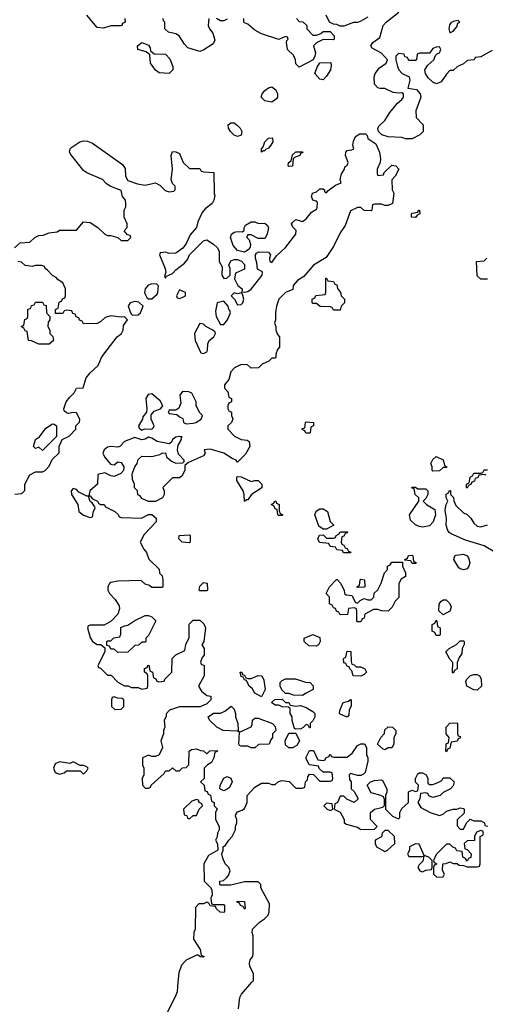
# Model space of a CAD drawing. Header units: inches. Extents: x 2710684 to 2828758, y 857022 to 965663.
# Tile 39 of 256: x 2733438 to 2736157, y 879870 to 885624. Entities that reach past the tile are written whole.
import ezdxf

# ---------------------------------------------------------------- set-up
doc = ezdxf.new("R2010")
doc.units = ezdxf.units.IN
doc.header["$MEASUREMENT"] = 0
doc.layers.add('C7837', color=7, linetype='Continuous')
doc.layers.add('C7838', color=7, linetype='Continuous')

msp = doc.modelspace()

# ---------------------------------------------------------------- linework, layer by layer
at = {"layer": 'C7837', "color": 4, "elevation": 16}
for points in [[(2734361.8, 880000), (2734356.9, 879943.1), (2734346.4, 879913.6), (2734292, 879810)], [(2734715.5, 879844.5), (2734724, 879910), (2734732.7, 879930), (2734793.9, 880000)]]:
    msp.add_lwpolyline(points, dxfattribs=at)
at = {"layer": 'C7838', "color": 4, "elevation": 16}
for points in [[(2736196.9, 885443.1), (2736130, 885406), (2736098, 885402), (2736091.6, 885388.4), (2736050, 885386), (2736030, 885366), (2735994, 885350), (2735970, 885326), (2735950, 885326), (2735930, 885306), (2735898.8, 885261.2), (2735871.3, 885248.7), (2735850, 885259.3), (2735823.5, 885283.5), (2735807.6, 885310), (2735803.7, 885330), (2735821.4, 885358.5), (2735856.2, 885390), (2735866, 885414), (2735875.5, 885424.5), (2735890, 885431), (2735897.6, 885450), (2735890, 885465.2), (2735870, 885464), (2735850, 885455.3), (2735830, 885429), (2735772.7, 885427.3), (2735758, 885422), (2735754, 885390), (2735750, 885386), (2735710, 885386), (2735702, 885402), (2735687.3, 885407.3), (2735682, 885422), (2735650, 885426), (2735634, 885410), (2735634, 885390), (2735644.7, 885350), (2735652, 885330), (2735672, 885310), (2735711.3, 885290), (2735716.3, 885270), (2735704.5, 885224.5), (2735754.9, 885214.9), (2735776.3, 885190), (2735780.7, 885170), (2735751.6, 885091.6), (2735752.7, 885052.7), (2735794, 885010), (2735794, 884970), (2735774, 884950), (2735730, 884928), (2735690, 884928), (2735670, 884935.3), (2735590, 884939.3), (2735551.6, 884951.6), (2735532.7, 884970), (2735528.7, 884990), (2735536, 885004), (2735570, 885034), (2735598.6, 885081.4), (2735643.3, 885136.7), (2735670, 885157.3), (2735679.5, 885170), (2735679, 885190), (2735670, 885197.2), (2735650, 885194), (2735618, 885198), (2735570, 885222), (2735542, 885222), (2735530, 885226), (2735510, 885246), (2735508.4, 885288.4), (2735514, 885310), (2735538, 885342), (2735578, 885370), (2735586, 885390), (2735550, 885428), (2735496.4, 885456.4), (2735489, 885470), (2735499, 885490), (2735540.4, 885519.6), (2735561.2, 885590), (2735577.2, 885610), (2735652.3, 885667.7)], [(2734051.6, 885631.6), (2734054, 885610), (2734038, 885602), (2734034, 885590), (2734027.3, 885587.3), (2733970, 885588), (2733926.4, 885573.6), (2733890, 885579), (2733828.7, 885650)], [(2734542, 885630), (2734538, 885590), (2734546, 885570), (2734564.9, 885544.9), (2734576.9, 885503.1), (2734572, 885490), (2734561, 885479), (2734512.7, 885447.3), (2734490, 885438), (2734420.2, 885460.2), (2734400.2, 885480.2), (2734368, 885530), (2734350, 885542), (2734306, 885550), (2734286, 885570), (2734286, 885610), (2734278, 885618), (2734275.3, 885630)], [(2734650, 885626), (2734630, 885618), (2734610, 885618), (2734586, 885630)], [(2735054, 885630), (2735070, 885614), (2735092, 885612), (2735114, 885590), (2735114, 885570), (2735150, 885534), (2735170, 885534), (2735196.4, 885543.6), (2735210, 885554), (2735250, 885554), (2735274, 885530), (2735274, 885510), (2735270, 885506), (2735210, 885508), (2735171.6, 885488.4), (2735154, 885470), (2735164.7, 885430), (2735162, 885410), (2735151.3, 885388.7), (2735070, 885346), (2735050, 885366), (2735048, 885390), (2735036.4, 885416.4), (2735002, 885450), (2734995.3, 885490), (2734998, 885502), (2735006, 885510), (2735002, 885522), (2734990, 885526), (2734950, 885508.7), (2734850, 885542), (2734810, 885562), (2734770, 885598), (2734750, 885606), (2734746, 885610), (2734746, 885630)], [(2735470, 885638), (2735430, 885615.3), (2735410, 885608), (2735387.3, 885607.3), (2735330, 885586), (2735310, 885586), (2735290, 885595.3), (2735270, 885598), (2735246, 885610), (2735228, 885650)], [(2733408, 884290), (2733440.4, 884319.6), (2733496.4, 884323.6), (2733526, 884350), (2733550, 884362), (2733574.6, 884365.4), (2733610, 884378), (2733656.4, 884383.6), (2733670, 884394), (2733770, 884394), (2733810, 884442), (2733850, 884438), (2733894, 884410), (2733934, 884370), (2733950, 884362), (2733970, 884362), (2734011.6, 884351.6), (2734030, 884334), (2734070, 884334), (2734086, 884350), (2734082, 884362), (2734067.3, 884367.3), (2734048, 884390), (2734066, 884410), (2734066, 884430), (2734048, 884470), (2734048, 884510), (2734058, 884530), (2734058, 884550), (2734055.3, 884570), (2734038, 884590), (2734030, 884626), (2733970, 884648.7), (2733944.8, 884664.8), (2733922, 884690), (2733829, 884729), (2733810, 884742), (2733735.5, 884835.5), (2733729, 884850), (2733733.2, 884870), (2733741.2, 884878.8), (2733789.6, 884910.4), (2733810, 884916.3), (2733833.2, 884913.2), (2733862, 884902), (2734038, 884778), (2734054, 884754), (2734056, 884710), (2734070, 884684.7), (2734125.2, 884665.2), (2734170, 884656), (2734230, 884671), (2734256.8, 884656.8), (2734286.4, 884626.4), (2734310, 884618), (2734338, 884622), (2734346, 884630), (2734346, 884650), (2734330, 884666), (2734322, 884690), (2734329, 884750), (2734322, 884830), (2734330, 884854), (2734350, 884852), (2734370, 884842), (2734392, 884790), (2734430, 884754), (2734490, 884754), (2734498, 884738), (2734510, 884734), (2734571.1, 884731.1), (2734572.7, 884607.3), (2734576.9, 884596.9), (2734570.8, 884570), (2734561, 884550), (2734520.9, 884519.1), (2734502.4, 884497.6), (2734478, 884442), (2734470.7, 884410), (2734432.8, 884367.2), (2734410, 884315.3), (2734390.5, 884289.5), (2734350, 884259), (2734310, 884258), (2734290, 884266), (2734258, 884262), (2734254, 884250), (2734287.7, 884170), (2734291.6, 884148.4), (2734283.6, 884123.6), (2734290, 884114), (2734295.3, 884124.7), (2734330, 884141), (2734350, 884162.8), (2734399.6, 884200.4), (2734417, 884223), (2734429.5, 884250.5), (2734510, 884330.8), (2734530, 884338), (2734570, 884312), (2734592, 884290), (2734602, 884270), (2734602, 884210), (2734619.6, 884179.6), (2734618, 884130), (2734630, 884112), (2734647.3, 884112.7), (2734666, 884130), (2734666, 884170), (2734658, 884190), (2734670, 884214), (2734690, 884222), (2734710, 884222), (2734732.7, 884212.7), (2734750, 884194), (2734750, 884166), (2734698, 884142), (2734692, 884110), (2734711.3, 884070), (2734736, 884050), (2734734, 884034), (2734751.1, 884031.1), (2734770, 884035.5), (2734790, 884048.8), (2734853.6, 884130), (2734855.3, 884150), (2734826, 884166), (2734822.7, 884202.7), (2734814, 884230), (2734814, 884250), (2734820.2, 884259.8), (2734833.2, 884266.8), (2734890, 884266), (2734902.8, 884250), (2734897.3, 884230), (2734898, 884210), (2734910, 884204.9), (2734936.4, 884243.6), (2734990, 884293), (2735049.6, 884370), (2735051.3, 884391.3), (2735032.1, 884412.1), (2735024.5, 884430), (2735030, 884438.8), (2735050, 884455.5), (2735090, 884443.8), (2735110, 884459.1), (2735141.5, 884498.5), (2735170, 884516.3), (2735175.6, 884524.4), (2735176.2, 884556.2), (2735170, 884564), (2735150, 884569.2), (2735141.2, 884590), (2735148, 884610), (2735170, 884618), (2735190, 884634.8), (2735210, 884636), (2735218, 884630), (2735218, 884618), (2735230, 884612), (2735237.2, 884622.8), (2735282.6, 884657.4), (2735315.3, 884670), (2735308.7, 884690), (2735316.9, 884723.1), (2735334, 884750), (2735336.5, 884763.5), (2735350, 884772), (2735356, 884790), (2735339.5, 884830), (2735342.7, 884850), (2735350, 884858.8), (2735377.2, 884862.8), (2735388, 884870), (2735382.7, 884890), (2735386.6, 884913.4), (2735398.6, 884941.4), (2735423.7, 884956.3), (2735456.8, 884956.8), (2735466.8, 884946.8), (2735471, 884930), (2735518, 884898), (2735538, 884850), (2735544.7, 884810), (2735542, 884790), (2735524.7, 884750), (2735524.7, 884724.7), (2735530, 884714), (2735562, 884718), (2735566, 884730), (2735610, 884774), (2735634, 884770), (2735651.1, 884751.1), (2735630.9, 884709.1), (2735611.6, 884688.4), (2735612, 884630), (2735622, 884610), (2735614, 884550), (2735590, 884538), (2735570, 884538), (2735550, 884546), (2735510, 884546), (2735498, 884542), (2735494, 884510), (2735490, 884506), (2735450, 884508), (2735430, 884526), (2735410, 884526), (2735370, 884506), (2735338, 884422), (2735310, 884378), (2735270, 884298), (2735226.4, 884233.6), (2735154, 884190), (2735096.9, 884123.1), (2735059.6, 884100.4), (2735034, 884070), (2735032.7, 884047.3), (2734990, 884028.7), (2734951, 883990), (2734937.3, 883950), (2734931, 883910), (2734931.3, 883868.7), (2734924.7, 883850), (2734934, 883830), (2734934, 883810), (2734943.6, 883783.6), (2734954, 883770), (2734954, 883710), (2734943.6, 883696.4), (2734934, 883670), (2734934, 883650), (2734930, 883646), (2734910, 883646), (2734892.7, 883627.3), (2734854, 883610), (2734831.6, 883588.4), (2734790, 883588), (2734767.3, 883607.3), (2734730, 883608), (2734691.6, 883588.4), (2734670, 883566), (2734659.6, 883520.4), (2734634, 883490), (2734634, 883470), (2734654, 883450), (2734658, 883418), (2734674, 883410), (2734674, 883390), (2734658, 883382), (2734654, 883370), (2734654, 883350), (2734658, 883338), (2734674, 883330), (2734674, 883310), (2734682, 883290), (2734674, 883270), (2734654, 883250), (2734654, 883230), (2734692, 883190), (2734730, 883171), (2734766.8, 883166.8), (2734778, 883158), (2734780.7, 883130), (2734755.5, 883084.5), (2734710, 883038), (2734702, 883050), (2734678.7, 883058.7), (2734630, 883091), (2734550, 883113.3), (2734514, 883110), (2734521, 883090), (2734510, 883075.3), (2734423.6, 883036.4), (2734402, 883018), (2734402, 882990), (2734383.6, 882956.4), (2734370, 882946), (2734330, 882946), (2734274, 882890), (2734282, 882870), (2734282, 882850), (2734271.1, 882828.9), (2734230, 882808), (2734190, 882808), (2734150, 882826), (2734142, 882842), (2734127.3, 882847.3), (2734126, 882870), (2734108, 882888), (2734108, 882910), (2734096.4, 882936.4), (2734095.3, 882970), (2734109.2, 883010), (2734124, 883030), (2734130, 883054), (2734150, 883074), (2734210, 883072), (2734256.4, 883083.6), (2734270, 883091.3), (2734290, 883092), (2734294, 883070), (2734323.6, 883043.6), (2734350, 883032), (2734390, 883034), (2734398, 883042), (2734398, 883050), (2734365.6, 883085.6), (2734359.5, 883110), (2734362.7, 883137.3), (2734382.7, 883170), (2734381.2, 883178.8), (2734386, 883186), (2734370, 883189), (2734350, 883183.7), (2734330.8, 883170), (2734324.9, 883155.1), (2734310, 883145.2), (2734239.6, 883159.6), (2734210, 883178), (2734190, 883183.7), (2734170, 883172.3), (2734150, 883168.7), (2734110, 883182.7), (2734050, 883158), (2734022, 883130), (2734010, 883125.2), (2733970, 883129.2), (2733950, 883125.2), (2733931, 883110), (2733922.8, 883090), (2733932.7, 883070), (2733967, 883027), (2733990, 883021.6), (2734010, 883039.3), (2734030, 883035.5), (2734044.9, 883010), (2734042.8, 882990), (2734028, 882972), (2733990, 882955.1), (2733970, 882958), (2733935.1, 882975.1), (2733894.4, 882965.6), (2733892.7, 882910), (2733848, 882870), (2733842, 882842), (2733850, 882842), (2733863.6, 882823.6), (2733891.3, 882810), (2733898, 882798), (2733910, 882791.3), (2733931.3, 882791.3), (2733938, 882778), (2733994, 882750), (2734012.7, 882732.7), (2734018, 882718), (2734030, 882714), (2734148.4, 882711.6), (2734190, 882732), (2734210, 882732), (2734234, 882710), (2734234, 882690), (2734165.4, 882614.6), (2734142, 882570), (2734162, 882530), (2734178, 882510), (2734191.1, 882471.1), (2734252.7, 882412.7), (2734254, 882390), (2734270, 882374), (2734274, 882350), (2734274, 882310), (2734270, 882306), (2734210, 882306), (2734196.4, 882316.4), (2734170, 882326), (2734147.3, 882347.3), (2734010, 882342), (2733970, 882335.3), (2733962, 882330), (2733952, 882310), (2733952, 882290), (2733962, 882270), (2733995.3, 882235.3), (2734018, 882198), (2734019.8, 882180.2), (2734011.3, 882150), (2733971.1, 882108.9), (2733930, 882086), (2733850, 882086), (2733838, 882082), (2733834, 882070), (2733850, 882014), (2733862, 881990), (2733890, 881972), (2733912, 881972), (2733934, 881954), (2733934, 881930), (2733894, 881850), (2733898, 881838), (2733910, 881834), (2733950, 881794), (2733972.7, 881792.7), (2734010, 881752), (2734050, 881732), (2734071.1, 881731.1), (2734090, 881722), (2734130, 881722), (2734150, 881712), (2734182, 881718), (2734186, 881730), (2734186, 881790), (2734182, 881802), (2734166, 881810), (2734167.3, 881832.7), (2734182, 881838), (2734186, 881850), (2734192, 881852), (2734198, 881818), (2734214, 881810), (2734218, 881778), (2734232.7, 881772.7), (2734238, 881758), (2734250, 881754), (2734282, 881758), (2734286, 881770), (2734326, 881810), (2734328, 881890), (2734350, 881912), (2734402, 881938), (2734408.4, 881971.6), (2734427.3, 882012.7), (2734428, 882092), (2734450, 882114), (2734490, 882114), (2734512.7, 882092.7), (2734522, 882070), (2734512, 881990), (2734502, 881970), (2734514, 881950), (2734514, 881910), (2734503.6, 881896.4), (2734494, 881870), (2734498, 881858), (2734514, 881850), (2734514, 881790), (2734482, 881730), (2734499.6, 881699.6), (2734530, 881674), (2734554, 881670), (2734554, 881650), (2734530, 881626), (2734491.6, 881608.4), (2734370, 881608), (2734311.6, 881588.4), (2734292, 881568), (2734292, 881552), (2734282, 881530), (2734284.7, 881490), (2734278, 881470), (2734278, 881450), (2734262, 881410), (2734272, 881370), (2734251.6, 881328.4), (2734230, 881318), (2734210, 881318), (2734190, 881326), (2734154, 881310), (2734154, 881270), (2734162, 881250), (2734162, 881210), (2734152, 881190), (2734154, 881150), (2734170, 881134), (2734190, 881134), (2734202, 881138), (2734206, 881150), (2734280.4, 881219.6), (2734290, 881234), (2734310, 881234), (2734330, 881252), (2734350, 881234), (2734370, 881234), (2734388.4, 881251.6), (2734410, 881254), (2734426, 881270), (2734428, 881350), (2734440.4, 881359.6), (2734470, 881362), (2734492.7, 881352.7), (2734511.6, 881351.6), (2734530, 881334), (2734548.4, 881351.6), (2734590, 881354), (2734592, 881350), (2734578, 881342), (2734572, 881310), (2734556.9, 881283.1), (2734534, 881270), (2734514, 881250), (2734514, 881190), (2734494, 881170), (2734514, 881150), (2734518, 881118), (2734532.7, 881112.7), (2734538, 881098), (2734552.7, 881092.7), (2734558, 881058), (2734574, 881050), (2734574, 881030), (2734591.6, 881011.6), (2734582, 880990), (2734582, 880950), (2734602, 880910), (2734602, 880890), (2734592, 880870), (2734591.6, 880848.4), (2734582, 880830), (2734592.7, 880807.3), (2734594, 880770), (2734539.6, 880740.4), (2734512, 880690), (2734514, 880590), (2734552.7, 880552.7), (2734559.6, 880539.6), (2734562, 880510), (2734554, 880490), (2734558, 880458), (2734570, 880454), (2734630, 880454), (2734634, 880450), (2734634, 880410), (2734630, 880406), (2734608.4, 880408.4), (2734587.3, 880427.3), (2734582, 880442), (2734550, 880446), (2734542, 880462), (2734530, 880466), (2734510, 880458), (2734483.6, 880456.4), (2734463.6, 880436.4), (2734462, 880310), (2734454, 880290), (2734452, 880250), (2734492, 880190), (2734498, 880158), (2734514, 880150), (2734510, 880146), (2734492.7, 880147.3), (2734478, 880158), (2734470, 880158), (2734410, 880128), (2734382, 880098), (2734366.4, 880053.6), (2734361.8, 880000)], [(2736170, 884108), (2736130, 884108), (2736110, 884126), (2736106, 884210), (2736150, 884214), (2736166, 884230)], [(2733410, 882852), (2733450, 882854), (2733467.3, 882872.7), (2733468, 882910), (2733496.4, 882963.6), (2733530, 882982), (2733570, 882982), (2733586, 882990), (2733610, 883014), (2733627.3, 883052.7), (2733667.3, 883092.7), (2733668, 883130), (2733686, 883170), (2733726, 883190), (2733766, 883230), (2733766, 883250), (2733787.3, 883272.7), (2733788, 883290), (2733770, 883326), (2733750, 883328), (2733722, 883322), (2733710, 883326), (2733698, 883338), (2733695.3, 883350), (2733709.4, 883390), (2733730, 883418.8), (2733756, 883444), (2733770, 883470.6), (2733808.4, 883471.6), (2733826.6, 883530), (2733850, 883560.7), (2733896.6, 883603.4), (2733915.1, 883650), (2733929.4, 883670), (2734006.6, 883770), (2734032.7, 883790), (2734042, 883810), (2734043.7, 883836.3), (2734068, 883870), (2734050, 883888), (2734030, 883886), (2733970, 883894), (2733936.9, 883883.1), (2733910, 883858), (2733890, 883848), (2733810, 883846), (2733802, 883862), (2733787.3, 883867.3), (2733782, 883882), (2733767.3, 883887.3), (2733762, 883902), (2733747.3, 883907.3), (2733742, 883922), (2733710, 883926), (2733698, 883922), (2733690, 883906), (2733647.3, 883907.3), (2733646, 883930), (2733662, 883938), (2733667.3, 883972.7), (2733682, 883978), (2733687.3, 883992.7), (2733702, 883998), (2733706, 884010), (2733706, 884050), (2733690, 884086), (2733663.1, 884103.1), (2733650, 884118), (2733628.9, 884128.9), (2733600.4, 884160.4), (2733586, 884170), (2733582, 884182), (2733567.3, 884187.3), (2733530, 884188), (2733510, 884182), (2733470, 884188), (2733447.3, 884207.3), (2733426, 884210)], [(2736162, 882962), (2736150, 882966), (2736118, 882962), (2736112.7, 882947.3), (2736098, 882942), (2736092.7, 882927.3), (2736078, 882922), (2736072.7, 882907.3), (2736058, 882902), (2736050, 882886), (2736046, 882890), (2736046, 882910), (2736062, 882918), (2736068.7, 882951.3), (2736082, 882958), (2736090, 882974), (2736130, 882974), (2736142, 882978), (2736150, 882994), (2736170, 882994)], [(2736211.6, 882511.6), (2736150, 882549.5), (2736042, 882582), (2735958.3, 882618.3), (2735946.2, 882626.2), (2735938.3, 882638.3), (2735927.8, 882670), (2735929.4, 882709.4), (2735922, 882758), (2735928.4, 882791.6), (2735938, 882810), (2735928, 882830), (2735928.4, 882851.6), (2735942, 882858), (2735947.3, 882872.7), (2735952.7, 882872.7), (2735954, 882850), (2735971.6, 882831.6), (2735972.7, 882812.7), (2735985.4, 882785.4), (2736030, 882742), (2736050, 882732), (2736072, 882710), (2736090, 882682), (2736110, 882664.7), (2736130, 882661), (2736170, 882671.3)], [(2734793.9, 880000), (2734802.7, 880010), (2734802.7, 880050), (2734781.2, 880090), (2734779, 880110), (2734784, 880130), (2734799, 880150), (2734802, 880170), (2734802, 880270), (2734795.3, 880290), (2734798, 880310), (2734838, 880350), (2734868, 880370), (2734888, 880390), (2734895.3, 880410), (2734896.4, 880456.4), (2734846, 880550), (2734846, 880570), (2734830, 880586), (2734750, 880586), (2734670, 880566), (2734610, 880566), (2734606, 880570), (2734606, 880590), (2734627.3, 880592.7), (2734646, 880610), (2734656.4, 880623.6), (2734666, 880650), (2734658, 880670), (2734638, 880690), (2734623.1, 880723.1), (2734618, 880750), (2734626, 880770), (2734626, 880790), (2734640.4, 880799.6), (2734658, 880830), (2734678, 880850), (2734698, 880890), (2734698, 880910), (2734706, 880930), (2734706, 880950), (2734698, 880970), (2734700.4, 880979.6), (2734710, 880994), (2734736.4, 881003.6), (2734750, 881014), (2734766, 881050), (2734766, 881090), (2734810, 881138), (2734850, 881162), (2734890, 881162), (2734910, 881154), (2734930, 881154), (2734948.4, 881171.6), (2734970, 881178), (2735011.6, 881171.6), (2735050, 881134), (2735090, 881134), (2735102, 881138), (2735106, 881170), (2735118, 881182), (2735120.4, 881199.6), (2735130, 881214), (2735152.7, 881212.7), (2735190, 881174), (2735250, 881174), (2735262, 881178), (2735266, 881190), (2735262, 881222), (2735250, 881226), (2735210, 881226), (2735187.3, 881247.3), (2735182, 881262), (2735128.9, 881268.9), (2735109, 881311), (2735130, 881354), (2735152.7, 881352.7), (2735178, 881298), (2735210, 881294), (2735222, 881298), (2735226, 881310), (2735242, 881318), (2735250, 881332), (2735258, 881318), (2735270, 881314), (2735350, 881314), (2735380.4, 881339.6), (2735410, 881382), (2735430, 881392), (2735451.6, 881391.6), (2735462, 881370), (2735462, 881330), (2735471.3, 881310), (2735471.3, 881290), (2735454.8, 881225.2), (2735445.4, 881214.6), (2735430, 881208), (2735410, 881208), (2735370, 881218), (2735362, 881210), (2735363.6, 881183.6), (2735374, 881170), (2735374, 881130), (2735390, 881114), (2735414, 881070), (2735390, 881048.7), (2735348.4, 881068.4), (2735330, 881086), (2735310, 881086), (2735294, 881050), (2735278, 881042), (2735274, 881010), (2735310, 880992), (2735332, 880950), (2735332.7, 880932.7), (2735343.6, 880923.6), (2735410, 880904.7), (2735430, 880892), (2735510, 880894), (2735526, 880910), (2735486, 880950), (2735486, 880990), (2735508.7, 881011.3), (2735558, 881022), (2735567.3, 881032.7), (2735567.3, 881067.3), (2735562, 881082), (2735546, 881090), (2735490, 881106), (2735466, 881150), (2735486, 881170), (2735510, 881178), (2735550, 881182), (2735556.9, 881176.9), (2735582, 881130), (2735582, 881110), (2735574, 881090), (2735574, 881010), (2735614, 880970), (2735650, 880954), (2735658, 880962), (2735658, 880990), (2735670, 881014), (2735708, 881050), (2735709.1, 881110.9), (2735730, 881122), (2735750, 881114), (2735762, 881118), (2735766, 881150), (2735748.7, 881168.7), (2735748.7, 881190), (2735763.1, 881216.9), (2735770, 881222), (2735790, 881222), (2735810.8, 881210.8), (2735822, 881190), (2735822, 881162), (2735830, 881154), (2735850, 881154), (2735876.4, 881163.6), (2735902, 881178), (2735910, 881194), (2735950, 881194), (2735974, 881170), (2735970, 881146), (2735954, 881130), (2735911.6, 881108.4), (2735894, 881090), (2735850, 881078), (2735827.3, 881087.3), (2735822, 881102), (2735810, 881106), (2735778, 881102), (2735774, 881070), (2735762, 881050), (2735779.6, 881019.6), (2735834, 880990), (2735890, 880974), (2735910, 880982), (2735930, 880998), (2735970, 881011.3), (2735990, 881011.3), (2736010, 881018), (2736030, 881014), (2736034, 881010), (2736032.7, 880987.3), (2735992.7, 880947.3), (2735992.7, 880912.7), (2736010, 880894), (2736030, 880894), (2736046, 880930), (2736068, 880952), (2736090, 880942), (2736130, 880942), (2736151.1, 880931.1), (2736154, 880914), (2736171.6, 880911.6)]]:
    msp.add_lwpolyline(points, dxfattribs=at)
for points in [[(2735999, 885619), (2735970, 885614), (2735954.8, 885605.2), (2735946.8, 885593.2), (2735942.8, 885570), (2735950, 885546), (2735970, 885557.3), (2735990, 885582.8), (2735996.5, 885603.5), (2736008, 885610)], [(2734310, 885309), (2734252.9, 885312.9), (2734230, 885329), (2734201.2, 885370), (2734198, 885418), (2734176.4, 885436.4), (2734128, 885450), (2734126, 885470), (2734151.1, 885491.1), (2734190, 885474), (2734199.6, 885459.6), (2734202, 885442), (2734223.6, 885423.6), (2734290, 885422), (2734315.3, 885395.3), (2734331.1, 885351.1), (2734332, 885330)], [(2735210, 885273.2), (2735190, 885275.3), (2735162, 885310), (2735174.6, 885345.4), (2735190, 885372), (2735254, 885374), (2735256.9, 885356.9), (2735253.4, 885330), (2735230, 885293.2)], [(2734910, 885142.7), (2734869.6, 885149.6), (2734848.7, 885170), (2734854, 885190), (2734869.3, 885210.7), (2734890, 885226), (2734910, 885230.8), (2734933.4, 885213.4), (2734944, 885190), (2734942.8, 885170), (2734938, 885162)], [(2734710, 884941.2), (2734689.5, 884949.5), (2734669.5, 884969.5), (2734657.2, 884990), (2734655.3, 885010), (2734670, 885021), (2734690, 885021), (2734710, 885006), (2734726, 884990), (2734734.8, 884970), (2734730, 884949)], [(2734850, 884849), (2734849, 884870), (2734859.3, 884880.7), (2734869.4, 884910.6), (2734890, 884931), (2734913.7, 884933.7), (2734916.3, 884910), (2734904, 884890), (2734890, 884873.2), (2734874, 884866), (2734870, 884858), (2734862, 884858)], [(2735010, 884766), (2735006, 884770), (2735008, 884790), (2735022, 884798), (2735030, 884834), (2735050, 884852), (2735090, 884852), (2735091.6, 884848.4), (2735078, 884842), (2735074, 884830), (2735042, 884818), (2735034, 884810), (2735030, 884768)], [(2735750, 884468), (2735726, 884470), (2735726, 884490), (2735730, 884494), (2735762, 884498), (2735766, 884510), (2735771.6, 884511.6), (2735774, 884490), (2735758, 884482)], [(2734832.7, 884432.7), (2734870, 884434), (2734883.6, 884423.6), (2734891.1, 884408.9), (2734882, 884370), (2734870, 884346), (2734830, 884346), (2734790, 884366), (2734770, 884366), (2734763.6, 884356.4), (2734764.7, 884350), (2734776.9, 884336.9), (2734784.7, 884310), (2734783.6, 884296.4), (2734778, 884282), (2734750, 884266), (2734710, 884275.3), (2734684, 884304), (2734669.2, 884350), (2734674, 884370), (2734690, 884382.8), (2734710, 884386.8), (2734736.4, 884383.6), (2734748, 884392), (2734748, 884408), (2734756.4, 884423.6), (2734790, 884442), (2734810, 884442)], [(2735270, 883926), (2735262, 883942), (2735250, 883946), (2735192.7, 883947.3), (2735170, 883966), (2735150, 883966), (2735146, 883970), (2735146, 883990), (2735162, 883998), (2735167.3, 884012.7), (2735222, 884018), (2735226, 884030), (2735226, 884114), (2735230, 884114), (2735238, 884098), (2735270, 884094), (2735278, 884078), (2735290, 884074), (2735292.7, 884052.7), (2735312, 884030), (2735314, 884010), (2735334, 883990), (2735334, 883970), (2735314, 883950), (2735310, 883926)], [(2734210, 884079.3), (2734187.7, 884072.3), (2734170.8, 884050), (2734167.3, 884027.3), (2734181, 884001), (2734190, 883992), (2734210, 883992), (2734240.2, 884019.8), (2734245.2, 884030), (2734248.4, 884068.4), (2734239, 884079)], [(2734370, 884046), (2734354, 884010), (2734358, 883998), (2734370, 883994), (2734390, 884002), (2734406, 884010), (2734406, 884030)], [(2734730, 884028), (2734710, 884022), (2734690, 884028), (2734672, 884010), (2734691.1, 883991.1), (2734710, 883958), (2734730, 883959.1), (2734740.9, 883970), (2734746, 883990), (2734739, 884019)], [(2733550, 883728), (2733507.3, 883747.3), (2733488.4, 883748.4), (2733482, 883802), (2733470, 883806), (2733462, 883822), (2733446, 883830), (2733462, 883838), (2733467.3, 883872.7), (2733482, 883878), (2733486, 883890), (2733486, 883930), (2733502, 883938), (2733507.3, 883952.7), (2733522, 883958), (2733530, 883974), (2733570, 883974), (2733578, 883958), (2733592.7, 883952.7), (2733594, 883910), (2733614, 883890), (2733614, 883870), (2733603.6, 883856.4), (2733602, 883830), (2733614, 883810), (2733614, 883790), (2733631.6, 883771.6), (2733634, 883750), (2733610, 883728)], [(2734110, 883977.2), (2734082, 883970), (2734071, 883950), (2734086, 883906), (2734096.9, 883896.9), (2734130, 883898.8), (2734144, 883910), (2734158, 883950), (2734133.6, 883973.6)], [(2734630, 883978), (2734591.3, 883968.7), (2734580.5, 883919.5), (2734584.9, 883890), (2734610, 883842.8), (2734630, 883841.6), (2734650.9, 883870), (2734669.2, 883910), (2734664.7, 883924.7), (2734658, 883930), (2734655.3, 883950)], [(2734490, 883848), (2734459.1, 883790), (2734463.1, 883750), (2734496, 883676), (2734510, 883673.4), (2734530, 883682.8), (2734534, 883690), (2734535.8, 883730), (2734543.6, 883750), (2734571.3, 883770), (2734580.7, 883790), (2734578.3, 883798.3), (2734566, 883810), (2734524, 883830), (2734510, 883844)], [(2734210, 883437.2), (2734187.3, 883432.7), (2734174, 883410), (2734181, 883350), (2734178, 883330), (2734156.9, 883303.1), (2734154.8, 883290), (2734131, 883250), (2734136, 883236), (2734150, 883226), (2734167, 883233), (2734209.4, 883230.6), (2734219.6, 883240.4), (2734223.7, 883250), (2734204.5, 883290), (2734205.2, 883314.8), (2734223.8, 883336.2), (2734259, 883350), (2734273.2, 883366.8), (2734257.4, 883397.4)], [(2734388.5, 883451.5), (2734373, 883430), (2734378, 883382), (2734367.3, 883352.7), (2734350, 883342), (2734310, 883342), (2734304, 883330), (2734310, 883322.8), (2734356, 883316), (2734370, 883302), (2734390, 883294), (2734394, 883270), (2734410, 883262), (2734450, 883266), (2734466, 883270), (2734498, 883290), (2734506, 883310), (2734488.4, 883328.4), (2734468, 883370), (2734468, 883390), (2734442, 883442), (2734426, 883450)], [(2733570, 883106), (2733550, 883126), (2733530, 883118), (2733518, 883130), (2733529, 883170), (2733553.2, 883186.8), (2733590, 883236), (2733630, 883262), (2733639.6, 883259.6), (2733652, 883250), (2733652, 883188)], [(2735130, 883208), (2735108.4, 883208.4), (2735102, 883222), (2735088, 883228), (2735090, 883234), (2735102, 883238), (2735106, 883270), (2735110, 883274), (2735154, 883270), (2735154, 883250), (2735138, 883242), (2735134, 883210)], [(2735850, 882986), (2735846, 882990), (2735846, 883010), (2735838, 883030), (2735850, 883054), (2735870, 883072), (2735911.1, 883051.1), (2735918, 883018), (2735932, 883010), (2735930, 883006), (2735910, 883006), (2735890, 882988)], [(2734790, 882924.7), (2734810, 882931), (2734830, 882931), (2734851.3, 882910), (2734851.1, 882888.9), (2734791.6, 882848.4), (2734770, 882818), (2734762, 882818), (2734750, 882808.7), (2734748, 882850), (2734742, 882870), (2734706, 882930), (2734706, 882950), (2734710, 882954), (2734730, 882952)], [(2733750, 882884), (2733738.8, 882870), (2733740.5, 882850), (2733778, 882790), (2733783, 882750), (2733810, 882727.7), (2733850, 882714), (2733862, 882718), (2733868.4, 882751.6), (2733878, 882770), (2733876.4, 882776.4), (2733860.4, 882800.4), (2733850, 882808), (2733839, 882839), (2733830, 882839), (2733783.5, 882863.5), (2733770, 882878)], [(2735762, 882882), (2735810, 882882), (2735822, 882870), (2735822, 882850), (2735810, 882826), (2735794, 882810), (2735814, 882790), (2735862, 882762), (2735866.8, 882730), (2735852.4, 882690), (2735830, 882665.1), (2735790, 882658), (2735770, 882662), (2735750, 882671.6), (2735719.1, 882699.1), (2735714.7, 882730), (2735768, 882810), (2735768, 882830), (2735748, 882850), (2735742, 882882), (2735730, 882886), (2735728, 882892), (2735750, 882892)], [(2734950, 882726), (2734946, 882730), (2734942, 882762), (2734930, 882766), (2734922, 882782), (2734906, 882790), (2734922, 882798), (2734928.4, 882811.6), (2734934, 882810), (2734938, 882798), (2734952, 882790), (2734952.7, 882752.7), (2734958, 882738), (2734974, 882730), (2734970, 882726)], [(2735210, 882646), (2735184, 882664), (2735168.9, 882708.9), (2735162, 882730), (2735169, 882751), (2735190, 882766), (2735210, 882766), (2735236, 882750), (2735251.1, 882691.1), (2735272, 882670), (2735230, 882646)], [(2735370, 882508), (2735328.4, 882508.4), (2735322, 882522), (2735290, 882526), (2735282, 882542), (2735250, 882546), (2735242, 882562), (2735188.4, 882568.4), (2735178, 882590), (2735188.4, 882611.6), (2735210, 882614), (2735230, 882594), (2735270, 882594), (2735282, 882598), (2735286, 882610), (2735302, 882618), (2735308.4, 882631.6), (2735351.3, 882631.3), (2735350, 882626), (2735338, 882622), (2735330, 882606), (2735318, 882602), (2735314, 882570), (2735318, 882558), (2735330, 882554), (2735338, 882538), (2735350, 882534), (2735358, 882518), (2735371.6, 882511.6)], [(2734430, 882566), (2734386, 882570), (2734366, 882590), (2734368, 882610), (2734430, 882614), (2734434, 882610), (2734434, 882570)], [(2735590, 882168), (2735550, 882168.7), (2735530, 882178), (2735503.6, 882176.4), (2735454, 882150), (2735450, 882126), (2735438, 882122), (2735430, 882106), (2735410, 882106), (2735406, 882110), (2735406, 882170), (2735402, 882182), (2735390, 882186), (2735358, 882182), (2735352.7, 882147.3), (2735310, 882146), (2735302, 882162), (2735287.3, 882167.3), (2735282, 882182), (2735270, 882186), (2735262, 882202), (2735246, 882210), (2735246, 882250), (2735228, 882270), (2735246, 882310), (2735288.4, 882351.6), (2735291.6, 882351.6), (2735311.6, 882331.6), (2735332, 882290), (2735334, 882270), (2735343.6, 882263.6), (2735378, 882258), (2735398, 882218), (2735410, 882214), (2735426, 882230), (2735450, 882242), (2735470, 882234), (2735490, 882234), (2735506, 882250), (2735507.3, 882272.7), (2735528.4, 882291.6), (2735548.9, 882331.1), (2735568.7, 882391.3), (2735586, 882410), (2735586, 882430), (2735602, 882438), (2735610, 882454), (2735674, 882454), (2735674, 882430), (2735691.6, 882391.6), (2735691.3, 882370), (2735665.4, 882354.6), (2735652, 882330), (2735652, 882248), (2735630, 882226), (2735612, 882190)], [(2735730, 882446), (2735722, 882462), (2735686, 882466), (2735686, 882470), (2735702, 882478), (2735707.3, 882492.7), (2735730, 882494), (2735734, 882490), (2735738, 882458), (2735750, 882454), (2735754, 882450), (2735750, 882446)], [(2736030, 882408.7), (2736010, 882414), (2736001.5, 882421.5), (2735978.6, 882458.6), (2735973.2, 882470), (2735979, 882490), (2735986, 882494), (2736030, 882501.1), (2736050.4, 882490.4), (2736059, 882479), (2736066.8, 882450), (2736061, 882430), (2736050, 882415.3)], [(2734490, 882286), (2734486, 882290), (2734490, 882314), (2734510, 882334), (2734531.6, 882331.6), (2734534, 882290), (2734530, 882286)], [(2735410, 882306), (2735406, 882310), (2735422, 882318), (2735426, 882350), (2735430, 882354), (2735452, 882350), (2735454, 882310), (2735450, 882308)], [(2735910, 882146), (2735886, 882170), (2735887.3, 882207.3), (2735896.4, 882223.6), (2735910, 882234), (2735927.3, 882232.7), (2735950, 882212), (2735958, 882190), (2735950, 882168)], [(2734010, 881926), (2733990, 881946), (2733970, 881946), (2733962, 881962), (2733946, 881966), (2733946, 881990), (2733950, 881994), (2733970, 881994), (2733988, 882012), (2734022, 882018), (2734027.3, 882032.7), (2734028.7, 882071.3), (2734050, 882082), (2734070, 882084.7), (2734110, 882112), (2734170, 882142), (2734190, 882142), (2734210, 882134), (2734232, 882110), (2734190, 882026), (2734174, 882010), (2734174, 881990), (2734170, 881986), (2734150, 881986), (2734131.6, 881968.4), (2734110, 881966), (2734070, 881928)], [(2735870, 882026), (2735862, 882042), (2735846, 882050), (2735846, 882090), (2735862, 882098), (2735870, 882114), (2735874, 882110), (2735878, 882078), (2735894, 882070), (2735894, 882030), (2735890, 882026)], [(2735170, 881962), (2735125.2, 881965.2), (2735098, 881990), (2735098, 882010), (2735150, 882031.3), (2735190, 882014), (2735192, 881990), (2735182, 881970)], [(2735970, 881806), (2735966, 881810), (2735967.3, 881867.3), (2735950, 881886), (2735926, 881930), (2735946, 881950), (2735988.4, 881971.6), (2736010, 881994), (2736030, 881994), (2736034, 881990), (2736032.7, 881972.7), (2736022, 881950), (2736019.6, 881920.4), (2736003.6, 881896.4), (2735992.7, 881867.3), (2735992, 881830), (2735978, 881822)], [(2735402, 881842), (2735430, 881842), (2735454, 881830), (2735462, 881810), (2735450, 881798), (2735430, 881788), (2735386, 881790), (2735378, 881818), (2735366, 881830), (2735362, 881842), (2735350, 881846), (2735342, 881862), (2735330, 881866), (2735328, 881890), (2735342, 881898), (2735350, 881934), (2735371.6, 881931.6), (2735372.7, 881872.7), (2735378, 881858), (2735390, 881854)], [(2734770, 881774), (2734790, 881774), (2734830, 881792), (2734851.3, 881790), (2734863.6, 881763.6), (2734871.3, 881710), (2734850, 881666), (2734810, 881688), (2734794.6, 881714.6), (2734778, 881730), (2734762, 881762), (2734750, 881766), (2734742, 881782), (2734730, 881786), (2734726, 881810), (2734734, 881810), (2734738, 881798), (2734750, 881794), (2734758, 881778)], [(2735090, 881675.3), (2735036.4, 881676.4), (2735010, 881686), (2734990, 881686), (2734968.4, 881708.4), (2734958, 881730), (2734958, 881750), (2734970, 881762), (2734990, 881772), (2735048.4, 881771.6), (2735107.3, 881752.7), (2735134, 881750), (2735151.6, 881731.6), (2735152, 881710), (2735110, 881688)], [(2736110, 881706), (2736090, 881708), (2736048, 881730), (2736043.1, 881756.9), (2736048, 881770), (2736070, 881791.3), (2736090, 881798), (2736110, 881798), (2736122, 881790), (2736131.6, 881771.6), (2736134, 881730)], [(2733990, 881666), (2733978, 881662), (2733974, 881650), (2733974, 881610), (2733992.7, 881592.7), (2734030, 881594), (2734046, 881610), (2734046, 881650), (2734036.4, 881656.4), (2734010, 881658)], [(2734990, 881634), (2735010, 881634), (2735018, 881618), (2735050, 881612), (2735076.9, 881616.9), (2735110, 881604.7), (2735150, 881582), (2735162, 881570), (2735162, 881550), (2735150, 881526), (2735134, 881510), (2735134, 881486), (2735130, 881486), (2735122, 881502), (2735110, 881506), (2735092.7, 881487.3), (2735079.6, 881480.4), (2735050, 881478), (2735042, 881482), (2735028.9, 881528.9), (2735028, 881550), (2735018, 881570), (2735018, 881598), (2735007.3, 881607.3), (2734970, 881608), (2734950, 881618), (2734930, 881618), (2734907.3, 881632.7), (2734928.4, 881651.6), (2734970, 881654)], [(2735350, 881548), (2735310, 881566), (2735306, 881570), (2735307.3, 881587.3), (2735327.3, 881632.7), (2735358, 881642), (2735370, 881652), (2735374, 881650), (2735372.7, 881612.7), (2735362, 881590), (2735359.6, 881560.4)], [(2734718, 881462), (2734710, 881466), (2734626, 881470), (2734588.9, 881488.9), (2734546, 881530), (2734538, 881550), (2734568.4, 881571.6), (2734610, 881572), (2734636.4, 881583.6), (2734671.6, 881611.6), (2734690, 881594), (2734698, 881570), (2734698, 881550), (2734711.3, 881510), (2734712.7, 881472.7)], [(2734790, 881368), (2734770, 881378), (2734730, 881378), (2734722, 881382), (2734718, 881390), (2734720.4, 881459.6), (2734788.4, 881491.6), (2734795.3, 881504.7), (2734798, 881530), (2734810, 881542), (2734830, 881542), (2734914, 881510), (2734930, 881494), (2734934, 881470), (2734914, 881450), (2734914, 881430), (2734903.6, 881416.4), (2734894, 881390), (2734832.7, 881387.3), (2734810, 881368.7)], [(2735570, 881358), (2735560.4, 881360.4), (2735528, 881390), (2735546, 881430), (2735567.3, 881452.7), (2735570, 881474), (2735590, 881492), (2735614, 881490), (2735634, 881470), (2735634, 881450), (2735622, 881430), (2735622, 881390), (2735610, 881368), (2735590, 881368)], [(2735930, 881346), (2735926, 881350), (2735927.3, 881387.3), (2735930, 881394), (2735942, 881398), (2735946, 881430), (2735928, 881450), (2735928, 881490), (2735950, 881512), (2735990, 881514), (2735994, 881510), (2735994, 881450), (2735998, 881438), (2736010, 881434), (2736012, 881428), (2735998, 881422), (2735991.6, 881408.4), (2735958, 881402), (2735950, 881366), (2735938, 881362)], [(2735030, 881368), (2735008.4, 881368.4), (2734990, 881386), (2734988, 881410), (2735010, 881454), (2735050, 881454), (2735072, 881410), (2735056.9, 881383.1)], [(2733750, 881286), (2733730, 881278), (2733670, 881286), (2733645.4, 881274.6), (2733634, 881250), (2733645.4, 881225.4), (2733670, 881214), (2733696.4, 881223.6), (2733710, 881234), (2733790, 881234), (2733810, 881214), (2733830, 881234), (2733838, 881250), (2733830, 881258), (2733810, 881266), (2733790, 881266)], [(2734630, 881118), (2734606, 881130), (2734608, 881150), (2734629.1, 881190.9), (2734650, 881202), (2734670, 881192), (2734678, 881170), (2734663.6, 881136.4), (2734650, 881128)], [(2734470, 881066), (2734443.6, 881056.4), (2734394, 881010), (2734398, 880978), (2734412.7, 880972.7), (2734418, 880958), (2734430, 880954), (2734450, 880974), (2734470, 880974), (2734486, 881010), (2734506, 881030), (2734502, 881042), (2734486, 881050), (2734482, 881062)], [(2735230, 881046), (2735214, 881030), (2735234, 881010), (2735250, 881002), (2735266, 881010), (2735262, 881042)], [(2735590, 880886), (2735570, 880886), (2735554, 880870), (2735551.1, 880848.9), (2735514, 880830), (2735514, 880810), (2735522, 880790), (2735570, 880762), (2735586, 880770), (2735628, 880810), (2735626, 880850)], [(2736130, 880886), (2736104.7, 880875.3), (2736094, 880850), (2736092.7, 880827.3), (2736050, 880826), (2736034, 880810), (2736038, 880778), (2736050, 880774), (2736074, 880750), (2736072.7, 880727.3), (2736058, 880722), (2736050, 880706), (2736042, 880722), (2736026, 880730), (2736022, 880762), (2735990, 880766), (2735982, 880782), (2735967.3, 880787.3), (2735950, 880806), (2735930, 880806), (2735870, 880746), (2735854, 880710), (2735858, 880698), (2735874, 880690), (2735858, 880682), (2735854, 880670), (2735854, 880630), (2735872.7, 880612.7), (2735910, 880614), (2735918, 880630), (2735907.3, 880652.7), (2735908.4, 880691.6), (2735927.3, 880692.7), (2735950, 880702), (2735970, 880692), (2735992, 880692), (2736003.6, 880683.6), (2736030, 880682), (2736050, 880674), (2736110, 880674), (2736122, 880678), (2736126, 880690), (2736126, 880850), (2736142, 880858), (2736146, 880870), (2736142, 880882)], [(2735750, 880808), (2735714, 880790), (2735714, 880770), (2735702, 880750), (2735710, 880734), (2735790, 880734), (2735798, 880738), (2735792.7, 880707.3), (2735770, 880686), (2735762, 880670), (2735774, 880650), (2735790, 880644.7), (2735810, 880654), (2735842, 880658), (2735846, 880670), (2735846, 880710), (2735826, 880730), (2735800.4, 880740.4), (2735770, 880806)], [(2734750, 880426), (2734742, 880442), (2734727.3, 880447.3), (2734722, 880462), (2734707.3, 880467.3), (2734707.3, 880472.7), (2734751.3, 880471.3), (2734754, 880430)]]:
    msp.add_lwpolyline(points, close=True, dxfattribs=at)

doc.saveas('drawing.dxf')
